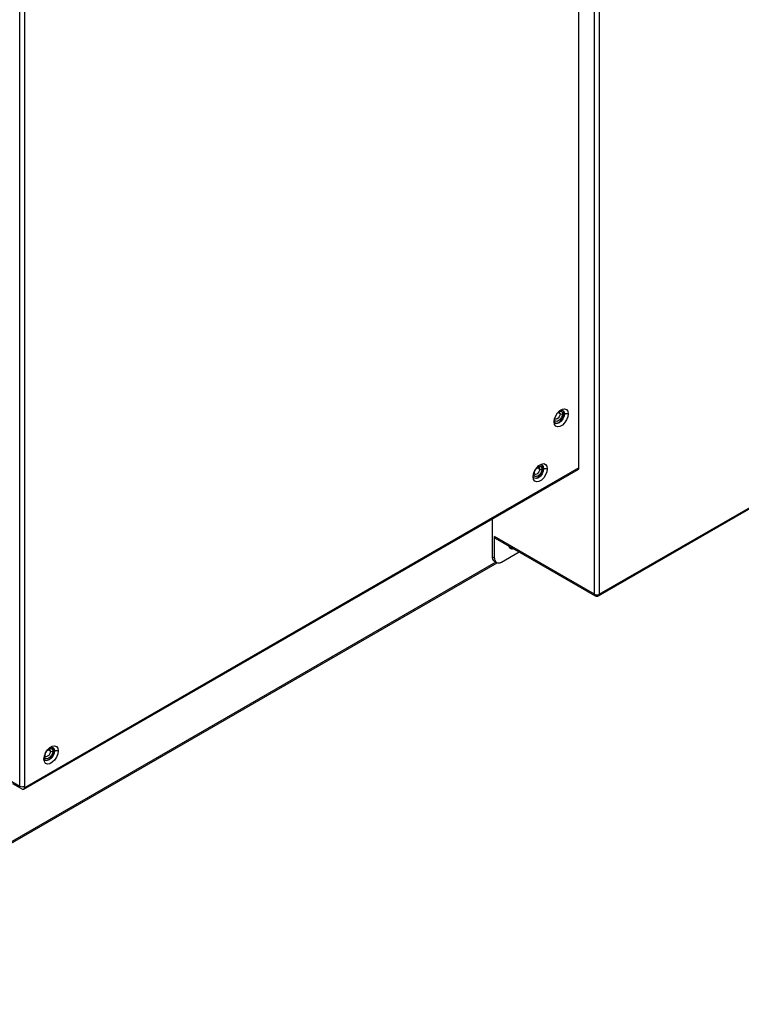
# Model space of a CAD drawing. Header units: millimetres. Extents: x 0 to 1118, y 0 to 864.
# Tile 81 of 254: x 874 to 910, y 598 to 648. Entities that reach past the tile are written whole.
import ezdxf

# ---------------------------------------------------------------- set-up
doc = ezdxf.new("R2010")
doc.units = ezdxf.units.MM

msp = doc.modelspace()

# ---------------------------------------------------------------- linework, layer by layer
at = {"color": 7, "linetype": 'Continuous', "lineweight": 25}
for p, q in [((901.915, 625.381), (901.915, 700.482)), ((902.704, 618.958), (902.704, 700.04)), ((902.94, 700.04), (902.94, 618.958)), ((873.524, 609.209), (873.524, 684.229)), ((873.76, 684.229), (873.76, 609.209)), ((902.906, 618.881), (968.666, 656.844)), ((902.94, 618.958), (968.701, 656.921)), ((901.155, 628.142), (901.178, 628.128)), ((901.367, 628.128), (901.178, 628.128)), ((873.726, 609.051), (901.88, 625.305)), ((901.915, 625.381), (873.76, 609.128)), ((900.117, 625.338), (900.094, 625.352)), ((900.306, 625.338), (900.117, 625.338)), ((897.507, 622.78), (897.507, 620.869)), ((902.704, 618.958), (897.625, 621.89)), ((897.625, 620.801), (897.625, 621.89)), ((897.659, 621.814), (902.739, 618.881)), ((897.507, 620.869), (897.625, 620.801)), ((897.978, 620.597), (898.873, 621.113)), ((858.905, 598.13), (897.757, 620.559)), ((897.611, 620.64), (897.729, 620.572)), ((869.199, 611.706), (873.524, 609.209)), ((875.286, 611.003), (875.263, 611.017)), ((875.475, 611.003), (875.286, 611.003)), ((873.642, 609.06), (873.171, 609.332)), ((873.76, 609.128), (873.76, 609.209))]:
    msp.add_line(p, q, dxfattribs=at)
at = {"color": 8, "linetype": 'Continuous', "lineweight": 25}
for p, q in [((900.954, 628.121), (900.838, 628.188)), ((899.796, 625.388), (899.917, 625.318)), ((899.623, 625.08), (899.629, 625.141)), ((897.695, 620.591), (858.946, 598.222)), ((874.791, 610.745), (874.797, 610.806)), ((874.965, 611.053), (875.086, 610.983))]:
    msp.add_line(p, q, dxfattribs=at)
at = {"color": 7, "linetype": 'Continuous', "lineweight": 25, "flags": 128}
for points in [[(900.648, 627.713), (900.67, 627.867), (900.732, 628.028), (900.828, 628.176), (900.945, 628.293), (901.07, 628.365), (901.187, 628.384), (901.283, 628.346), (901.345, 628.257), (901.367, 628.128)], [(900.956, 628.302), (901.014, 628.316), (901.1, 628.3), (901.158, 628.233), (901.178, 628.128)], [(901.155, 628.142), (901.134, 628.247), (901.088, 628.306)], [(901.367, 628.128), (901.345, 627.973), (901.283, 627.813), (901.187, 627.665), (901.07, 627.548), (900.945, 627.476), (900.828, 627.457), (900.732, 627.495), (900.67, 627.584), (900.648, 627.713)], [(901.178, 628.128), (901.158, 627.999), (901.1, 627.867), (901.014, 627.751), (900.913, 627.669), (900.812, 627.633), (900.725, 627.65), (900.668, 627.716), (900.651, 627.774)], [(900.714, 627.658), (900.788, 627.647), (900.889, 627.682), (900.991, 627.764), (901.077, 627.88), (901.134, 628.013), (901.155, 628.142)], [(899.587, 624.923), (899.609, 625.078), (899.671, 625.239), (899.767, 625.386), (899.884, 625.503), (900.009, 625.576), (900.126, 625.594), (900.222, 625.556), (900.284, 625.468), (900.306, 625.338)], [(900.306, 625.338), (900.284, 625.184), (900.222, 625.023), (900.126, 624.875), (900.009, 624.758), (899.884, 624.686), (899.767, 624.668), (899.671, 624.705), (899.609, 624.794), (899.587, 624.923)], [(900.117, 625.338), (900.097, 625.209), (900.04, 625.077), (899.954, 624.961), (899.852, 624.879), (899.751, 624.844), (899.665, 624.86), (899.607, 624.927), (899.591, 624.984)], [(900.035, 625.318), (900.019, 625.218), (899.975, 625.115), (899.908, 625.024), (899.829, 624.961), (899.75, 624.933), (899.683, 624.946), (899.638, 624.998), (899.623, 625.08)], [(899.653, 624.868), (899.727, 624.857), (899.829, 624.893), (899.93, 624.974), (900.016, 625.09), (900.074, 625.223), (900.094, 625.352)], [(899.72, 625.323), (899.697, 625.275), (899.667, 625.231)], [(899.896, 625.512), (899.954, 625.527), (900.04, 625.51), (900.097, 625.444), (900.117, 625.338)], [(900.094, 625.352), (900.074, 625.457), (900.028, 625.516)], [(898.368, 621.339), (898.396, 621.34), (898.455, 621.354)], [(874.756, 610.588), (874.778, 610.743), (874.84, 610.904), (874.936, 611.052), (875.053, 611.169), (875.178, 611.241), (875.295, 611.259), (875.391, 611.222), (875.453, 611.133), (875.475, 611.003)], [(875.065, 611.178), (875.123, 611.192), (875.209, 611.175), (875.266, 611.109), (875.286, 611.003)], [(875.475, 611.003), (875.453, 610.849), (875.391, 610.688), (875.295, 610.54), (875.178, 610.423), (875.053, 610.351), (874.936, 610.333), (874.84, 610.37), (874.778, 610.459), (874.756, 610.588)], [(875.286, 611.003), (875.266, 610.875), (875.209, 610.742), (875.123, 610.626), (875.021, 610.544), (874.92, 610.509), (874.834, 610.526), (874.776, 610.592), (874.76, 610.649)], [(875.204, 610.983), (875.188, 610.883), (875.143, 610.78), (875.076, 610.69), (874.998, 610.626), (874.919, 610.598), (874.852, 610.611), (874.807, 610.663), (874.791, 610.745)], [(874.822, 610.533), (874.896, 610.523), (874.998, 610.558), (875.099, 610.64), (875.185, 610.756), (875.243, 610.888), (875.263, 611.017)], [(874.889, 610.988), (874.866, 610.94), (874.836, 610.896)], [(875.263, 611.017), (875.243, 611.123), (875.196, 611.181)]]:
    msp.add_lwpolyline(points, dxfattribs=at)
at = {"color": 8, "linetype": 'Continuous', "lineweight": 25, "flags": 128}
for points in [[(900.904, 628.258), (900.945, 628.268), (901.012, 628.255), (901.056, 628.203), (901.072, 628.121)], [(900.911, 628.217), (900.911, 628.217), (900.943, 628.18), (900.954, 628.121)], [(901.072, 628.121), (901.056, 628.021), (901.012, 627.918), (900.945, 627.828), (900.866, 627.764), (900.787, 627.737), (900.72, 627.75), (900.675, 627.801), (900.663, 627.841)], [(900.679, 627.901), (900.682, 627.908), (900.684, 627.915)], [(900.954, 628.121), (900.943, 628.05), (900.911, 627.976), (900.863, 627.912), (900.807, 627.866), (900.751, 627.846), (900.703, 627.856)], [(899.917, 625.318), (899.906, 625.246), (899.874, 625.173), (899.826, 625.108), (899.77, 625.063), (899.713, 625.043), (899.666, 625.052)], [(899.779, 625.401), (899.829, 625.437), (899.908, 625.464), (899.975, 625.451), (900.019, 625.4), (900.035, 625.318)], [(899.874, 625.413), (899.874, 625.413), (899.906, 625.376), (899.917, 625.318)], [(875.086, 610.983), (875.075, 610.911), (875.043, 610.838), (874.995, 610.773), (874.939, 610.728), (874.882, 610.708), (874.835, 610.718)], [(874.948, 611.066), (874.998, 611.102), (875.076, 611.13), (875.143, 611.117), (875.188, 611.065), (875.204, 610.983)], [(875.043, 611.078), (875.043, 611.078), (875.075, 611.042), (875.086, 610.983)]]:
    msp.add_lwpolyline(points, dxfattribs=at)
at = {"color": 7, "linetype": 'Continuous', "lineweight": 25}
for centre, radius, start, end in [((901.013, 628.235), 0.128, 242.6097, 297.3903), ((899.976, 625.432), 0.128, 242.6097, 297.3903), ((901.835, 625.371), 0.0799, 304.0564, 7.2558), ((897.707, 621.881), 0.0822, 173.7012, 234.9867), ((898.504, 621.438), 0.167, 185.4497, 294.5557), ((897.752, 620.842), 0.246, 173.7012, 234.9867), ((897.84, 620.766), 0.218, 170.786, 309.2033), ((902.822, 619.185), 0.256, 242.6097, 297.3903), ((902.822, 619.026), 0.167, 240.0027, 299.9973), ((875.145, 611.097), 0.128, 242.6097, 297.3903), ((873.642, 609.437), 0.256, 242.6097, 297.3903), ((873.688, 609.116), 0.0728, 230.7967, 9.214)]:
    msp.add_arc(centre, radius, start, end, dxfattribs=at)
at = {"color": 8, "linetype": 'Continuous', "lineweight": 25}
for centre, radius, start, end in [((899.605, 625.118), 0.0421, 294.4416, 353.5414), ((902.786, 618.949), 0.0822, 173.7012, 234.9867), ((902.861, 618.947), 0.0799, 304.0564, 7.2558), ((874.774, 610.783), 0.0421, 294.4416, 353.5414)]:
    msp.add_arc(centre, radius, start, end, dxfattribs=at)
at = {"color": 7, "linetype": 'Continuous', "lineweight": 25}
for points, knots in [([(899.647, 625.114), (899.648, 625.127), (899.649, 625.158), (899.667, 625.221), (899.703, 625.291), (899.751, 625.353), (899.803, 625.397), (899.848, 625.416), (899.869, 625.416), (899.872, 625.414), (899.873, 625.413)], [0, 0, 0, 0, 0.092224, 0.224245, 0.364074, 0.50708, 0.647404, 0.780217, 0.907675, 1, 1, 1, 1]), ([(899.666, 625.053), (899.665, 625.053), (899.661, 625.055), (899.651, 625.066), (899.648, 625.099), (899.647, 625.114)], [0, 0, 0, 0, 0.173172, 0.624325, 1, 1, 1, 1]), ([(874.816, 610.779), (874.816, 610.792), (874.818, 610.824), (874.836, 610.886), (874.871, 610.956), (874.92, 611.019), (874.972, 611.062), (875.016, 611.081), (875.038, 611.081), (875.041, 611.079), (875.042, 611.078)], [0, 0, 0, 0, 0.092224, 0.224245, 0.364074, 0.50708, 0.647404, 0.780217, 0.907675, 1, 1, 1, 1]), ([(874.835, 610.718), (874.834, 610.718), (874.83, 610.72), (874.82, 610.732), (874.817, 610.764), (874.816, 610.779)], [0, 0, 0, 0, 0.173172, 0.624325, 1, 1, 1, 1])]:
    msp.add_open_spline(points, degree=3, knots=knots, dxfattribs=at)

doc.saveas('drawing.dxf')
